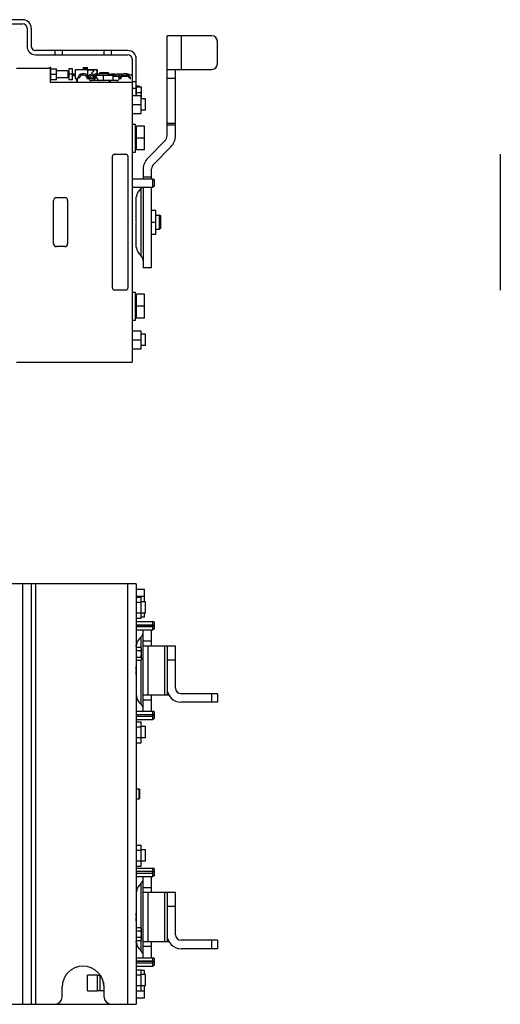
# Model space of a CAD drawing. Extents: x -1598 to 1181, y 8 to 1360.
# Tile 29 of 62: x -583 to -240, y 162 to 865. Entities that reach past the tile are written whole.
import ezdxf

# ---------------------------------------------------------------- set-up
doc = ezdxf.new("R2010")
doc.units = 0
doc.header["$LTSCALE"] = 65.395
doc.layers.add('SG38_1', color=7, linetype='CONTINUOUS')

msp = doc.modelspace()

# ---------------------------------------------------------------- linework, layer by layer
at = {"layer": 'SG38_1', "color": 6, "linetype": 'CONTINUOUS'}
for p, q in [((-581.14, 864.54), (-605.14, 864.54)), ((-605.14, 861.54), (-581.14, 861.54)), ((-578.14, 858.54), (-578.14, 845.54)), ((-575.14, 858.54), (-575.14, 845.54)), ((-446.16, 853.04), (-478.16, 853.04)), ((-478.16, 781.6), (-478.16, 853.04)), ((-442.16, 833.04), (-442.16, 849.04)), ((-506.14, 842.54), (-572.14, 842.54)), ((-572.14, 839.54), (-506.14, 839.54)), ((-553.14, 842.54), (-553.14, 839.54)), ((-523.14, 839.54), (-523.14, 842.54)), ((-503.14, 836.54), (-503.14, 620.04)), ((-500.14, 810.54), (-500.14, 836.54)), ((-585.69, 830.04), (-561.59, 830.04)), ((-561.59, 830.54), (-561.09, 830.54)), ((-561.59, 830.04), (-561.59, 820.04)), ((-561.09, 829.54), (-557.09, 829.54)), ((-557.09, 821.54), (-557.09, 829.54)), ((-545.74, 829.54), (-548.24, 829.54)), ((-548.24, 829.54), (-548.24, 821.54)), ((-545.74, 821.54), (-545.74, 829.54)), ((-561.09, 825.54), (-557.09, 825.54)), ((-548.94, 828.04), (-557.09, 828.04)), ((-548.94, 823.04), (-557.09, 823.04)), ((-545.74, 825.54), (-548.24, 825.54)), ((-544.79, 824.72), (-543.84, 824.17)), ((-543.84, 829.04), (-534.84, 829.04)), ((-543.84, 829.04), (-543.84, 822.54)), ((-543.84, 822.54), (-542.14, 822.54)), ((-542.64, 820.04), (-542.64, 822.54)), ((-542.14, 820.04), (-542.14, 822.54)), ((-528.13, 828.8), (-534.84, 829.04)), ((-534.84, 824.42), (-534.84, 828.74)), ((-534.84, 822.54), (-529.64, 822.54)), ((-529.64, 821.04), (-529.64, 823.73)), ((-529.24, 825.04), (-529.39, 824.88)), ((-517.04, 825.04), (-529.24, 825.04)), ((-516.64, 824.64), (-529.12, 824.64)), ((-526.24, 826.54), (-526.64, 826.14)), ((-519.64, 826.14), (-526.64, 826.14)), ((-526.64, 825.04), (-526.64, 826.14)), ((-520.04, 826.54), (-526.24, 826.54)), ((-523.24, 825.04), (-523.64, 824.64)), ((-523.64, 821.04), (-523.64, 824.64)), ((-520.04, 826.54), (-519.64, 826.14)), ((-519.64, 825.04), (-519.64, 826.14)), ((-515.54, 825.54), (-518.17, 825.54)), ((-517.04, 825.04), (-516.64, 824.64)), ((-516.64, 821.04), (-516.64, 824.64)), ((-510.16, 825.54), (-513.89, 825.54)), ((-506.14, 825.54), (-506.29, 825.54)), ((-478.16, 829.04), (-446.16, 829.04)), ((-472.16, 781.6), (-472.16, 829.04)), ((-561.59, 820.04), (-503.14, 820.04)), ((-519.14, 820.04), (-519.14, 821.04)), ((-518.64, 820.04), (-518.64, 821.04)), ((-500.14, 815.54), (-503.14, 815.54)), ((-498.04, 817.04), (-500.14, 817.04)), ((-499.94, 816.54), (-496.44, 816.54)), ((-497.64, 816.64), (-498.04, 817.04)), ((-498.04, 816.54), (-498.04, 817.04)), ((-497.64, 816.54), (-497.64, 816.64)), ((-496.44, 808.54), (-496.44, 816.54)), ((-503.14, 810.54), (-496.64, 810.54)), ((-499.94, 812.54), (-496.8, 812.54)), ((-496.64, 797.54), (-496.64, 810.54)), ((-496.44, 808.54), (-496.64, 808.54)), ((-503.14, 804.04), (-496.64, 804.04)), ((-493.59, 808.04), (-496.64, 808.04)), ((-493.59, 800.04), (-493.59, 808.04)), ((-503.14, 797.54), (-496.64, 797.54)), ((-493.59, 800.04), (-496.64, 800.04)), ((-503.14, 790.04), (-500.64, 790.04)), ((-500.64, 770.04), (-500.64, 790.04)), ((-494.24, 788.54), (-500.04, 788.54)), ((-494.24, 771.54), (-494.24, 788.54)), ((-494.24, 780.04), (-500.04, 780.04)), ((-491.94, 765.75), (-479.63, 778.06)), ((-487.7, 761.5), (-475.39, 773.82)), ((-503.14, 770.04), (-500.64, 770.04)), ((-494.24, 771.54), (-500.04, 771.54)), ((-495.16, 757.97), (-495.16, 750.99)), ((-489.16, 750.99), (-489.16, 757.97)), ((-503.14, 745.04), (-488.34, 745.04)), ((-495.16, 745.04), (-495.16, 687.54)), ((-489.16, 687.54), (-489.16, 745.04)), ((-488.34, 745.04), (-488.34, 750.99)), ((-487.14, 745.73), (-488.34, 745.04)), ((-487.14, 745.73), (-487.14, 750.31)), ((-489.16, 728.54), (-486.16, 728.54)), ((-486.16, 711.54), (-486.16, 728.54)), ((-486.16, 725.04), (-483.44, 725.04)), ((-482.69, 724.29), (-483.44, 725.04)), ((-483.44, 715.04), (-483.44, 725.04)), ((-482.69, 715.79), (-482.69, 724.29)), ((-489.16, 720.04), (-486.16, 720.04)), ((-489.16, 711.54), (-486.16, 711.54)), ((-486.16, 715.04), (-483.44, 715.04)), ((-482.69, 715.79), (-483.44, 715.04)), ((-489.16, 687.54), (-495.16, 687.54)), ((-503.14, 670.04), (-500.64, 670.04)), ((-500.64, 650.04), (-500.64, 670.04)), ((-494.24, 668.54), (-500.04, 668.54)), ((-494.24, 651.54), (-494.24, 668.54)), ((-494.24, 660.04), (-500.04, 660.04)), ((-503.14, 650.04), (-500.64, 650.04)), ((-494.24, 651.54), (-500.04, 651.54)), ((-503.14, 642.54), (-496.64, 642.54)), ((-496.64, 629.54), (-496.64, 642.54)), ((-493.59, 640.04), (-496.64, 640.04)), ((-493.59, 632.04), (-493.59, 640.04)), ((-503.14, 636.04), (-496.64, 636.04)), ((-503.14, 629.54), (-496.64, 629.54)), ((-493.59, 632.04), (-496.64, 632.04)), ((-585.69, 620.04), (-503.14, 620.04)), ((-500.14, 461.95), (-600.14, 461.95)), ((-575.14, 461.95), (-575.14, 161.95)), ((-500.14, 461.95), (-500.14, 161.95)), ((-494.24, 457.76), (-500.04, 457.76)), ((-494.24, 448.95), (-494.24, 457.76)), ((-500.14, 452.45), (-496.64, 452.45)), ((-494.24, 452.86), (-500.04, 452.86)), ((-496.64, 437.44), (-496.64, 452.45)), ((-500.14, 448.7), (-496.64, 448.7)), ((-493.59, 448.95), (-496.64, 448.95)), ((-493.59, 440.95), (-493.59, 448.95)), ((-500.14, 441.19), (-496.64, 441.19)), ((-500.14, 437.44), (-496.64, 437.44)), ((-493.59, 440.95), (-496.64, 440.95)), ((-494.24, 438.13), (-496.64, 438.13)), ((-494.24, 438.13), (-494.24, 440.95)), ((-500.14, 434.95), (-488.34, 434.95)), ((-500.14, 431.43), (-488.34, 431.43)), ((-500.14, 428.95), (-488.34, 428.95)), ((-495.16, 370.95), (-495.16, 428.95)), ((-489.16, 417.45), (-489.16, 428.95)), ((-487.14, 434.25), (-488.34, 434.95)), ((-488.34, 431.64), (-488.34, 434.95)), ((-487.14, 431.55), (-488.34, 431.43)), ((-488.34, 428.95), (-488.34, 431.43)), ((-487.14, 429.64), (-488.34, 428.95)), ((-487.14, 432.39), (-487.14, 434.25)), ((-487.14, 429.64), (-487.14, 431.64)), ((-499.94, 416.57), (-496.8, 416.57)), ((-496.44, 415.95), (-496.8, 416.57)), ((-496.44, 408.48), (-496.44, 415.95)), ((-472.16, 417.45), (-495.16, 417.45)), ((-478.16, 417.45), (-478.16, 382.45)), ((-472.16, 387.45), (-472.16, 417.45)), ((-499.94, 414.26), (-496.8, 414.26)), ((-499.94, 409.64), (-496.8, 409.64)), ((-499.94, 407.33), (-496.8, 407.33)), ((-476.82, 382.45), (-495.16, 382.45)), ((-489.16, 370.95), (-489.16, 382.45)), ((-442.16, 383.45), (-468.16, 383.45)), ((-442.16, 383.45), (-442.16, 377.45)), ((-442.16, 377.45), (-468.16, 377.45)), ((-500.14, 370.95), (-488.34, 370.95)), ((-487.14, 370.25), (-488.34, 370.95)), ((-488.34, 364.95), (-488.34, 370.95)), ((-487.14, 365.64), (-488.34, 364.95)), ((-487.14, 368.35), (-487.14, 370.25)), ((-487.14, 365.64), (-487.14, 367.55)), ((-500.14, 364.95), (-488.34, 364.95)), ((-500.14, 363.45), (-496.64, 363.45)), ((-500.14, 359.7), (-496.64, 359.7)), ((-496.64, 348.44), (-496.64, 363.45)), ((-493.59, 359.95), (-496.64, 359.95)), ((-493.59, 351.95), (-493.59, 359.95)), ((-500.14, 352.19), (-496.64, 352.19)), ((-493.59, 351.95), (-496.64, 351.95)), ((-500.14, 348.44), (-496.64, 348.44)), ((-500.14, 315.45), (-498.04, 315.45)), ((-497.64, 315.05), (-498.04, 315.45)), ((-498.04, 308.45), (-498.04, 315.45)), ((-497.64, 308.85), (-497.64, 315.05)), ((-500.14, 308.45), (-498.04, 308.45)), ((-497.64, 308.85), (-498.04, 308.45)), ((-500.14, 275.45), (-496.64, 275.45)), ((-496.64, 260.44), (-496.64, 275.45)), ((-500.14, 271.7), (-496.64, 271.7)), ((-493.59, 271.95), (-496.64, 271.95)), ((-493.59, 263.95), (-493.59, 271.95)), ((-500.14, 264.19), (-496.64, 264.19)), ((-500.14, 260.44), (-496.64, 260.44)), ((-493.59, 263.95), (-496.64, 263.95)), ((-500.14, 258.95), (-488.34, 258.95)), ((-487.14, 258.25), (-488.34, 258.95)), ((-488.34, 252.95), (-488.34, 258.95)), ((-487.14, 253.64), (-488.34, 252.95)), ((-487.14, 256.35), (-487.14, 258.25)), ((-487.14, 253.64), (-487.14, 255.55)), ((-500.14, 252.95), (-488.34, 252.95)), ((-495.16, 194.95), (-495.16, 252.95)), ((-489.16, 241.45), (-489.16, 252.95)), ((-472.16, 241.45), (-495.16, 241.45)), ((-478.16, 241.45), (-478.16, 206.45)), ((-472.16, 211.45), (-472.16, 241.45)), ((-499.94, 216.57), (-496.8, 216.57)), ((-499.94, 214.26), (-496.8, 214.26)), ((-496.44, 215.95), (-496.8, 216.57)), ((-496.44, 207.95), (-496.44, 215.95)), ((-499.94, 209.64), (-496.8, 209.64)), ((-499.94, 207.33), (-496.8, 207.33)), ((-496.44, 207.95), (-496.8, 207.33)), ((-476.82, 206.45), (-495.16, 206.45)), ((-489.16, 194.95), (-489.16, 206.45)), ((-442.16, 207.45), (-468.16, 207.45)), ((-442.16, 207.45), (-442.16, 201.45)), ((-442.16, 201.45), (-468.16, 201.45)), ((-500.14, 194.95), (-488.34, 194.95)), ((-488.34, 192.47), (-500.14, 192.47)), ((-487.14, 194.25), (-488.34, 194.95)), ((-488.34, 192.47), (-488.34, 194.95)), ((-488.34, 192.47), (-487.14, 192.35)), ((-488.34, 188.95), (-488.34, 192.25)), ((-487.14, 192.39), (-487.14, 194.25)), ((-487.14, 189.64), (-487.14, 191.55)), ((-500.14, 188.95), (-488.34, 188.95)), ((-500.14, 186.45), (-496.64, 186.45)), ((-496.64, 171.44), (-496.64, 186.45)), ((-494.24, 185.76), (-496.64, 185.76)), ((-493.59, 182.95), (-496.64, 182.95)), ((-494.24, 182.95), (-494.24, 185.76)), ((-493.59, 174.95), (-493.59, 182.95)), ((-487.14, 189.64), (-488.34, 188.95)), ((-528.11, 182.45), (-534.95, 182.45)), ((-500.14, 182.7), (-496.64, 182.7)), ((-553.14, 166.95), (-553.14, 173.95)), ((-534.95, 171.45), (-528.11, 171.45)), ((-523.14, 166.95), (-523.14, 173.95)), ((-500.14, 175.19), (-496.64, 175.19)), ((-500.14, 171.44), (-496.64, 171.44)), ((-494.24, 171.04), (-500.04, 171.04)), ((-493.59, 174.95), (-496.64, 174.95)), ((-494.24, 166.13), (-494.24, 174.95)), ((-600.14, 161.95), (-500.14, 161.95)), ((-494.24, 166.13), (-500.04, 166.13))]:
    msp.add_line(p, q, dxfattribs=at)
at = {"layer": 'SG38_1', "color": 9, "linetype": 'CONTINUOUS'}
for p, q in [((-468.16, 853.04), (-468.16, 829.04)), ((-558.14, 839.54), (-558.14, 842.54)), ((-518.14, 842.54), (-518.14, 839.54)), ((-534.84, 828.74), (-530.21, 828.58)), ((-472.16, 822.57), (-478.16, 822.57)), ((-503.14, 820.54), (-500.14, 820.54)), ((-478.16, 790.76), (-472.16, 790.76)), ((-472.16, 789.29), (-478.16, 789.29)), ((-495.16, 752.44), (-489.16, 752.44)), ((-496.95, 743.93), (-496.95, 696.15)), ((-489.16, 744.82), (-495.16, 744.82)), ((-581.14, 161.95), (-581.14, 461.95)), ((-572.14, 461.95), (-572.14, 161.95)), ((-506.14, 161.95), (-506.14, 461.95)), ((-496.95, 423.84), (-496.95, 416.57)), ((-489.16, 420.98), (-495.16, 420.98)), ((-491.94, 417.45), (-491.94, 382.45)), ((-479.63, 382.45), (-479.63, 417.45)), ((-496.95, 407.33), (-496.95, 376.05)), ((-472.16, 407.45), (-478.16, 407.45)), ((-478.16, 382.67), (-476.95, 382.67)), ((-446.16, 377.45), (-446.16, 383.45)), ((-489.16, 378.92), (-495.16, 378.92)), ((-496.95, 247.84), (-496.95, 216.57)), ((-489.16, 244.98), (-495.16, 244.98)), ((-491.94, 241.45), (-491.94, 206.45)), ((-479.63, 206.45), (-479.63, 241.45)), ((-472.16, 231.45), (-478.16, 231.45)), ((-496.95, 207.33), (-496.95, 200.05)), ((-478.16, 206.67), (-476.95, 206.67)), ((-446.16, 201.45), (-446.16, 207.45)), ((-489.16, 202.92), (-495.16, 202.92)), ((-528.11, 182.45), (-528.11, 171.45)), ((-526.14, 182.45), (-526.14, 171.45))]:
    msp.add_line(p, q, dxfattribs=at)
at = {"layer": 'SG38_1', "color": 2, "linetype": 'CONTINUOUS'}
for p, q in [((-561.59, 830.04), (-561.59, 830.54)), ((-561.09, 821.54), (-561.09, 830.54)), ((-538.25, 829.84), (-534.63, 829.84)), ((-538.21, 830.34), (-534.67, 830.34)), ((-561.09, 825.54), (-561.59, 825.54)), ((-548.94, 828.04), (-548.94, 823.04)), ((-545.74, 825.79), (-544.92, 825.79)), ((-544.79, 825.79), (-543.84, 825.79)), ((-544.79, 824.72), (-544.79, 825.79)), ((-540.96, 822.79), (-541.93, 823.04)), ((-534.11, 822.71), (-535.1, 822.54)), ((-533.98, 822.78), (-534.95, 823.04)), ((-534.84, 829.04), (-534.84, 828.74)), ((-534.84, 822.54), (-529.64, 822.72)), ((-534.84, 822.58), (-534.84, 822.54)), ((-530.21, 823), (-533.95, 822.87)), ((-528.11, 822.71), (-529.1, 822.55)), ((-528.13, 828.5), (-528.58, 828.52)), ((-527.84, 828.5), (-528.13, 828.5)), ((-528.13, 828.02), (-528.13, 828.5)), ((-528.13, 825.04), (-528.13, 826.56)), ((-527.84, 825.04), (-527.84, 828.5)), ((-513.09, 824.04), (-516.34, 824.04)), ((-512.14, 822.82), (-512.3, 822.78)), ((-511.18, 822.54), (-512.17, 822.71)), ((-511.69, 824.04), (-511.77, 824.04)), ((-506.14, 824.04), (-510.46, 824.04)), ((-506.14, 825.54), (-506.14, 825.45)), ((-506.14, 824.2), (-506.14, 824.04)), ((-504.35, 823.04), (-505.32, 822.79)), ((-557.09, 821.54), (-561.09, 821.54)), ((-545.74, 821.54), (-548.24, 821.54)), ((-514.14, 821.04), (-532.14, 821.04)), ((-499.94, 810.54), (-499.94, 816.54)), ((-500.04, 771.54), (-500.04, 788.54)), ((-517.14, 673.04), (-517.14, 767.04)), ((-515.64, 768.54), (-507.64, 768.54)), ((-506.14, 767.04), (-506.14, 673.04)), ((-240.11, 768.54), (-240.11, 671.54)), ((-503.14, 750.99), (-488.34, 750.99)), ((-488.34, 750.99), (-487.14, 750.31)), ((-559.14, 704.54), (-559.14, 735.54)), ((-557.14, 737.54), (-551.14, 737.54)), ((-549.14, 735.54), (-549.14, 704.54)), ((-500.16, 724.18), (-500.16, 736.53)), ((-500.16, 703.55), (-500.16, 715.9)), ((-551.14, 702.54), (-557.14, 702.54)), ((-500.09, 701.91), (-500.09, 701.91)), ((-507.64, 671.54), (-515.64, 671.54)), ((-500.04, 651.54), (-500.04, 668.54)), ((-559.14, 462.15), (-549.14, 462.15)), ((-517.14, 462.15), (-506.14, 462.15)), ((-500.04, 452.45), (-500.04, 457.76)), ((-488.34, 432.47), (-500.14, 432.47)), ((-500.14, 431.64), (-487.14, 431.64)), ((-487.14, 432.35), (-488.34, 432.47)), ((-487.14, 431.64), (-487.14, 432.39)), ((-499.94, 407.33), (-499.94, 416.57)), ((-500.09, 399.95), (-500.09, 400.07)), ((-500.09, 381.82), (-500.1, 381.96)), ((-488.34, 368.47), (-500.14, 368.47)), ((-500.14, 367.43), (-488.34, 367.43)), ((-487.14, 368.35), (-488.34, 368.47)), ((-488.34, 367.43), (-487.14, 367.55)), ((-487.14, 367.55), (-487.14, 368.35)), ((-488.34, 256.47), (-500.14, 256.47)), ((-500.14, 255.43), (-488.34, 255.43)), ((-487.14, 256.35), (-488.34, 256.47)), ((-488.34, 255.43), (-487.14, 255.55)), ((-487.14, 255.55), (-487.14, 256.35)), ((-500.1, 241.94), (-500.09, 242.07)), ((-500.1, 241.95), (-500.09, 242.07)), ((-500.09, 223.95), (-500.09, 224.07)), ((-499.94, 207.33), (-499.94, 216.57)), ((-487.14, 192.25), (-500.14, 192.25)), ((-500.14, 191.43), (-488.34, 191.43)), ((-488.34, 191.43), (-487.14, 191.55)), ((-487.14, 191.55), (-487.14, 192.39)), ((-535.06, 171.66), (-535.06, 182.23)), ((-528.11, 182.45), (-525.78, 182.45)), ((-523.14, 171.45), (-528.11, 171.45)), ((-500.04, 166.13), (-500.04, 171.44)), ((-559.14, 161.75), (-549.14, 161.75)), ((-517.14, 161.75), (-506.14, 161.75))]:
    msp.add_line(p, q, dxfattribs=at)
at = {"layer": 'SG38_1', "color": 6, "linetype": 'CONTINUOUS'}
for centre, radius, start, end in [((-581.14, 858.54), 6, 0, 90), ((-581.14, 858.54), 3, 0, 90), ((-446.16, 849.04), 4, 0, 90), ((-572.14, 845.54), 6, 180, 270), ((-572.14, 845.54), 3, 180, 270), ((-506.14, 836.54), 6, 0, 90), ((-506.14, 836.54), 3, 0, 90), ((-446.16, 833.04), 4, 270, 360), ((-538.05, 822.04), 4, 28.78785, 165.52249), ((-531.56, 822.14), 3.5, 9.41803, 165.0994), ((-538.05, 822.04), 4, 9.59407, 11.29795), ((-530.64, 825.79), 1.5, 101.52507, 187.5033), ((-530.64, 825.79), 1.5, 230.12745, 258.47493), ((-529.44, 827.29), 1.5, 281.52507, 181.15531), ((-529.44, 824.29), 1.5, 178.84469, 262.33608), ((-529.44, 824.29), 1.5, 30.00483, 78.47493), ((-518.17, 821.04), 4.5, 90, 108.98049), ((-514.71, 822.14), 3.5, 31.45683, 128.3386), ((-508.22, 822.04), 4, 14.47751, 170.40593), ((-483.16, 781.6), 5, 315, 360), ((-483.16, 781.6), 11, 315, 360), ((-484.16, 757.97), 11, 135, 180), ((-484.16, 757.97), 5, 135, 180), ((-500.16, 747.76), 5, 310.0052, 326.98437), ((-491.16, 737.04), 9, 130.0052, 172.81907), ((-491.16, 703.04), 9, 187.18093, 229.9948), ((-500.16, 692.32), 5, 0, 49.9948), ((-491.16, 416.95), 9, 130.0052, 172.81907), ((-500.16, 427.67), 5, 310.0052, 360), ((-498.57, 415.33), 2.14, 15.68205, 16.01922), ((-468.16, 387.45), 10, 180, 270), ((-468.16, 387.45), 4, 180, 270), ((-491.16, 382.95), 9, 187.18093, 229.9948), ((-500.16, 372.22), 5, 0, 49.9948), ((-491.16, 240.95), 9, 130.0052, 172.81907), ((-500.16, 251.67), 5, 310.0052, 360), ((-498.57, 215.33), 2.14, 15.68205, 16.01922), ((-468.16, 211.45), 10, 180, 270), ((-468.16, 211.45), 4, 180, 270), ((-491.16, 206.95), 9, 187.18093, 229.9948), ((-500.16, 196.22), 5, 0, 49.9948), ((-538.14, 173.95), 15, 0, 180), ((-520.14, 176.95), 3.5, 169.77516, 209.11806), ((-558.14, 166.95), 5, 270, 360), ((-518.14, 166.95), 5, 180, 270)]:
    msp.add_arc(centre, radius, start, end, dxfattribs=at)
at = {"layer": 'SG38_1', "color": 2, "linetype": 'CONTINUOUS'}
for centre, radius, start, end in [((-538.05, 822.04), 4, 165.52249, 180), ((-538.05, 822.04), 3, 9.59408, 165.52247), ((-531.56, 822.14), 3.5, 165.0994, 180), ((-532.14, 823.04), 2, 189.59407, 270), ((-531.56, 822.14), 2.5, 9.41806, 165.09937), ((-530.64, 825.79), 1.5, 358.84484, 1.15516), ((-528.14, 828.5), 0.3, 0, 88), ((-526.14, 823.04), 2, 189.41803, 270), ((-514.71, 822.14), 2.5, 14.90062, 140.39898), ((-514.14, 823.04), 2, 270, 350.40593), ((-514.71, 822.14), 3.5, 0, 6.71831), ((-508.22, 822.04), 3, 14.47753, 170.40592), ((-506.14, 821.04), 4.5, 48.18012, 90), ((-508.22, 822.04), 4, 0, 14.47751), ((-515.64, 767.04), 1.5, 90.00009, 179.99991), ((-507.64, 767.04), 1.5, 0.00009, 89.99991), ((-557.14, 735.54), 2, 90.00003, 179.99997), ((-551.14, 735.54), 2, 0.00003, 89.99997), ((-557.14, 704.54), 2, 180.00003, 269.99997), ((-551.14, 704.54), 2, 270.00003, 359.99997), ((-515.64, 673.04), 1.5, 180.00009, 269.99991), ((-507.64, 673.04), 1.5, 270.00009, 359.99991), ((-478.26, 383.62), 21.91, 182.93129, 184.35891), ((-478.63, 240.3), 21.53, 175.61062, 177.0819)]:
    msp.add_arc(centre, radius, start, end, dxfattribs=at)
at = {"layer": 'SG38_1', "color": 6, "linetype": 'CONTINUOUS'}
for points, knots in [([(-544.92, 824.93), (-544.97, 824.88), (-545.07, 824.8), (-545.23, 824.78), (-545.36, 824.81), (-545.47, 824.88), (-545.57, 824.98), (-545.7, 825.19), (-545.74, 825.39), (-545.74, 825.54)], [0, 0, 0, 0, 0.159985, 0.266454, 0.360007, 0.453587, 0.554561, 0.66964, 1, 1, 1, 1]), ([(-496.44, 814.54), (-496.44, 814.88), (-496.51, 815.56), (-496.69, 816.22), (-496.8, 816.54)], [0, 0, 0, 0, 0.49812, 1, 1, 1, 1]), ([(-496.8, 812.54), (-496.69, 812.86), (-496.51, 813.52), (-496.44, 814.2), (-496.44, 814.54)], [0, 0, 0, 0, 0.50188, 1, 1, 1, 1]), ([(-496.44, 810.54), (-496.44, 810.88), (-496.51, 811.56), (-496.69, 812.22), (-496.8, 812.54)], [0, 0, 0, 0, 0.49812, 1, 1, 1, 1]), ([(-496.64, 809.07), (-496.58, 809.31), (-496.47, 809.79), (-496.44, 810.29), (-496.44, 810.54)], [0, 0, 0, 0, 0.501114, 1, 1, 1, 1]), ([(-496.51, 415.93), (-496.53, 415.98), (-496.6, 416.2), (-496.71, 416.41), (-496.8, 416.57)], [0, 0, 0, 0, 0.243161, 1, 1, 1, 1]), ([(-496.8, 414.26), (-496.69, 414.44), (-496.56, 414.72), (-496.46, 415.12), (-496.44, 415.31), (-496.44, 415.41)], [0, 0, 0, 0, 0.51416, 0.759432, 1, 1, 1, 1]), ([(-496.44, 415.41), (-496.44, 415.45), (-496.44, 415.62), (-496.48, 415.79), (-496.51, 415.91)], [0, 0, 0, 0, 0.247984, 1, 1, 1, 1]), ([(-496.44, 411.95), (-496.44, 412.34), (-496.51, 413.12), (-496.69, 413.88), (-496.8, 414.26)], [0, 0, 0, 0, 0.499888, 1, 1, 1, 1]), ([(-496.8, 409.64), (-496.69, 410.01), (-496.51, 410.78), (-496.44, 411.56), (-496.44, 411.95)], [0, 0, 0, 0, 0.500112, 1, 1, 1, 1]), ([(-496.44, 408.48), (-496.44, 408.58), (-496.46, 408.78), (-496.56, 409.18), (-496.69, 409.46), (-496.8, 409.64)], [0, 0, 0, 0, 0.240568, 0.48584, 1, 1, 1, 1]), ([(-496.51, 215.93), (-496.53, 215.98), (-496.6, 216.2), (-496.71, 216.41), (-496.8, 216.57)], [0, 0, 0, 0, 0.243161, 1, 1, 1, 1]), ([(-496.8, 214.26), (-496.69, 214.44), (-496.56, 214.72), (-496.46, 215.12), (-496.44, 215.31), (-496.44, 215.41)], [0, 0, 0, 0, 0.51416, 0.759432, 1, 1, 1, 1]), ([(-496.44, 211.95), (-496.44, 212.34), (-496.51, 213.12), (-496.69, 213.88), (-496.8, 214.26)], [0, 0, 0, 0, 0.499888, 1, 1, 1, 1]), ([(-496.8, 209.64), (-496.69, 210.01), (-496.51, 210.78), (-496.44, 211.56), (-496.44, 211.95)], [0, 0, 0, 0, 0.500112, 1, 1, 1, 1]), ([(-496.44, 215.41), (-496.44, 215.45), (-496.44, 215.62), (-496.48, 215.79), (-496.51, 215.91)], [0, 0, 0, 0, 0.247984, 1, 1, 1, 1]), ([(-496.44, 208.48), (-496.44, 208.58), (-496.46, 208.78), (-496.56, 209.18), (-496.69, 209.46), (-496.8, 209.64)], [0, 0, 0, 0, 0.240568, 0.48584, 1, 1, 1, 1]), ([(-496.8, 207.33), (-496.69, 207.51), (-496.56, 207.79), (-496.46, 208.19), (-496.44, 208.39), (-496.44, 208.48)], [0, 0, 0, 0, 0.51416, 0.759432, 1, 1, 1, 1])]:
    msp.add_open_spline(points, degree=3, knots=knots, dxfattribs=at)
at = {"layer": 'SG38_1', "color": 2, "linetype": 'CONTINUOUS'}
for points, knots in [([(-544.92, 825.79), (-544.92, 825.73), (-544.92, 825.62), (-544.92, 825.46), (-544.92, 825.32), (-544.92, 825.2), (-544.92, 825.12), (-544.92, 825.07), (-544.92, 825.03), (-544.92, 824.99), (-544.92, 824.97), (-544.92, 824.95), (-544.92, 824.94), (-544.92, 824.93), (-544.92, 824.93), (-544.92, 824.93), (-544.92, 824.93)], [0, 0, 0, 0, 0.195023, 0.383002, 0.556407, 0.7078, 0.773401, 0.831506, 0.881648, 0.923427, 0.95648, 0.980455, 0.988937, 0.995038, 0.99873, 1, 1, 1, 1]), ([(-528.13, 828.8), (-528.13, 828.8), (-528.13, 828.8), (-528.13, 828.8), (-528.13, 828.79), (-528.12, 828.78), (-528.12, 828.75), (-528.12, 828.71), (-528.12, 828.67), (-528.12, 828.6), (-528.13, 828.54), (-528.13, 828.5)], [0, 0, 0, 0, 0.005892, 0.020646, 0.044659, 0.077792, 0.170162, 0.294328, 0.445564, 0.618089, 1, 1, 1, 1]), ([(-500.16, 736.53), (-500.16, 736.77), (-500.16, 737.1), (-500.14, 737.51), (-500.12, 737.74), (-500.11, 737.92), (-500.1, 738.05), (-500.1, 738.12), (-500.09, 738.16), (-500.09, 738.16)], [0, 0, 0, 0, 0.43891, 0.609904, 0.749949, 0.859766, 0.938239, 0.984785, 1, 1, 1, 1]), ([(-500.09, 720.04), (-500.09, 720.42), (-500.1, 721.16), (-500.12, 722.25), (-500.15, 723.25), (-500.16, 723.88), (-500.16, 724.18)], [0, 0, 0, 0, 0.274506, 0.539846, 0.786396, 1, 1, 1, 1]), ([(-500.16, 715.9), (-500.16, 716.2), (-500.15, 716.83), (-500.12, 717.83), (-500.1, 718.92), (-500.09, 719.66), (-500.09, 720.04)], [0, 0, 0, 0, 0.213609, 0.460145, 0.725491, 1, 1, 1, 1]), ([(-500.09, 701.91), (-500.1, 701.95), (-500.14, 702.5), (-500.16, 703.04), (-500.16, 703.55)], [0, 0, 0, 0, 0.071277, 1, 1, 1, 1]), ([(-500.14, 417.39), (-500.13, 417.49), (-500.12, 417.66), (-500.11, 417.88), (-500.1, 418), (-500.09, 418.06), (-500.09, 418.07)], [0, 0, 0, 0, 0.43652, 0.75106, 0.938705, 1, 1, 1, 1]), ([(-496.44, 408.48), (-496.44, 408.43), (-496.44, 408.34), (-496.48, 408.09), (-496.57, 407.74), (-496.72, 407.47), (-496.8, 407.33)], [0, 0, 0, 0, 0.120003, 0.240742, 0.610832, 1, 1, 1, 1]), ([(-500.09, 400.07), (-500.09, 400.53), (-500.1, 401.44), (-500.13, 402.35), (-500.14, 402.79)], [0, 0, 0, 0, 0.514411, 1, 1, 1, 1]), ([(-500.14, 397.11), (-500.13, 397.57), (-500.1, 398.51), (-500.09, 399.46), (-500.09, 399.95)], [0, 0, 0, 0, 0.485596, 1, 1, 1, 1]), ([(-500.09, 224.07), (-500.09, 224.53), (-500.1, 225.44), (-500.13, 226.35), (-500.14, 226.79)], [0, 0, 0, 0, 0.514411, 1, 1, 1, 1]), ([(-500.14, 221.11), (-500.13, 221.57), (-500.1, 222.51), (-500.09, 223.46), (-500.09, 223.95)], [0, 0, 0, 0, 0.485596, 1, 1, 1, 1]), ([(-500.09, 205.82), (-500.09, 205.81), (-500.1, 205.93), (-500.11, 205.99), (-500.12, 206.25), (-500.13, 206.4), (-500.14, 206.5)], [0, 0, 0, 0, 0.061294, 0.248891, 0.563536, 1, 1, 1, 1]), ([(-535.06, 182.23), (-535.06, 182.26), (-535.06, 182.32), (-535.04, 182.39), (-535, 182.44), (-534.96, 182.45), (-534.95, 182.45)], [0, 0, 0, 0, 0.343045, 0.601123, 0.800581, 1, 1, 1, 1]), ([(-534.95, 171.45), (-534.96, 171.45), (-535, 171.46), (-535.04, 171.5), (-535.06, 171.58), (-535.06, 171.63), (-535.06, 171.66)], [0, 0, 0, 0, 0.199419, 0.398876, 0.656956, 1, 1, 1, 1])]:
    msp.add_open_spline(points, degree=3, knots=knots, dxfattribs=at)

doc.saveas('drawing.dxf')
